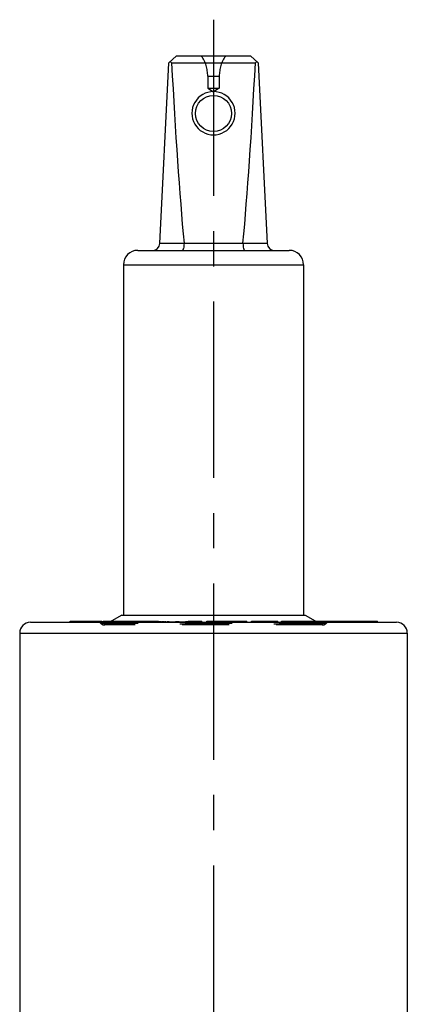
# Model space of a CAD drawing. Header units: millimetres. Extents: x 0 to 1000, y 0 to 1000.
# Tile 7 of 7: x 473 to 527, y 531 to 668. Entities that reach past the tile are written whole.
import ezdxf

# ---------------------------------------------------------------- set-up
doc = ezdxf.new("R2010")
doc.units = ezdxf.units.MM
doc.header["$LTSCALE"] = 65.185185
doc.linetypes.add('CENTER', pattern=[0.6, 0.375, -0.075, 0.075, -0.075])
doc.linetypes.add('HIDDEN', pattern=[0.2, 0.1, -0.1])
doc.layers.get('0').update_dxf_attribs({"linetype": 'CONTINUOUS'})
for name, color, linetype in [('ACHSEN_S', 7, 'CONTINUOUS'), ('DEFAULT_2', 8, 'HIDDEN'), ('KOERPER', 7, 'CONTINUOUS'), ('KONST.EL_MIT_GEO', 7, 'CONTINUOUS')]:
    doc.layers.add(name, color=color, linetype=linetype)

msp = doc.modelspace()

# ---------------------------------------------------------------- linework, layer by layer
at = {"color": 7, "linetype": 'Continuous'}
for p, q in [((493.8, 661.55), (494.85, 662.55)), ((494.85, 662.55), (505.15, 662.55)), ((506.2, 661.55), (505.15, 662.55)), ((492.55, 636.5), (493.8, 661.55)), ((494.19, 661.55), (505.81, 661.55)), ((506.2, 661.55), (507.45, 636.5)), ((489.5, 635.55), (510.5, 635.55)), ((492.55, 636.55), (495.91, 636.55)), ((504.09, 636.5), (495.91, 636.5)), ((504.09, 636.55), (507.45, 636.55)), ((487.5, 633.55), (487.5, 584.95)), ((487.5, 633.55), (512.5, 633.55)), ((512.5, 633.55), (512.5, 584.95))]:
    msp.add_line(p, q, dxfattribs=at)
msp.add_circle((500, 654.55), 2.5, dxfattribs=at)
for centre, radius, start, end in [((500, 654.57), 3, 359.9998, 180.0002), ((500, 654.57), 3, 179.9998, 0.0002), ((489.5, 633.55), 2, 90, 180), ((491.55, 636.55), 1, 270, 357.14), ((495.42, 636.51), 0.483, 359.2765, 5.2), ((504.58, 636.51), 0.483, 174.8, 180.7235), ((508.45, 636.55), 1, 182.86, 270), ((510.5, 633.55), 2, 0, 90)]:
    msp.add_arc(centre, radius, start, end, dxfattribs=at)
for centre, major_axis, ratio, start_param, end_param in [((500, 667.45), (8.5, 0), 0.951289, -2.356194, -2.324149), ((500, 785.65), (0, 170.14), 0.049958, -3.894945, -3.644174), ((500, 785.65), (0, 170.14), 0.049958, -2.639011, -2.38824), ((500, 667.45), (8.5, 0), 0.951289, -0.817444, -0.785398)]:
    msp.add_ellipse(centre, major_axis=major_axis, ratio=ratio, start_param=start_param, end_param=end_param, dxfattribs=at)
for points in [[(495.91, 636.5), (495.91, 636.38), (495.89, 636.15), (495.85, 635.88), (495.79, 635.71), (495.75, 635.62), (495.7, 635.55), (495.66, 635.55)], [(504.09, 636.5), (504.09, 636.38), (504.11, 636.15), (504.15, 635.88), (504.21, 635.71), (504.25, 635.62), (504.3, 635.55), (504.34, 635.55)]]:
    msp.add_open_spline(points, degree=3, knots=[0, 0, 0, 0, 0.366999, 0.674921, 0.794782, 0.888179, 1, 1, 1, 1], dxfattribs=at)
at = {"layer": 'ACHSEN_S', "color": 40, "linetype": 'CENTER'}
msp.add_line((500, 667.55), (500, 333.23), dxfattribs=at)
at = {"layer": 'DEFAULT_2', "color": 8, "linetype": 'HIDDEN'}
for p, q in [((499.2, 659.72), (499.2, 658.03)), ((499.2, 659.72), (500.8, 659.72)), ((500.8, 659.72), (500.8, 658.03)), ((499.2, 658.03), (500, 657.55)), ((499.2, 658.03), (500.8, 658.03)), ((500.8, 658.03), (500, 657.55)), ((487.5, 584.95), (512.5, 584.95))]:
    msp.add_line(p, q, dxfattribs=at)
for centre, start, end in [((494.2, 659.72), 0, 34.4115), ((505.8, 659.72), 145.5885, 180)]:
    msp.add_arc(centre, 5, start, end, dxfattribs=at)
at = {"layer": 'KOERPER', "color": 7, "linetype": 'Continuous'}
for p, q in [((487.3, 584.95), (485.57, 583.95)), ((487.3, 584.95), (512.7, 584.95)), ((512.7, 584.95), (514.43, 583.95)), ((480.1, 583.95), (480.1, 584.1)), ((480.1, 584.1), (484.52, 584.1)), ((480.11, 583.95), (480.11, 584.1)), ((481.75, 583.95), (481.75, 584.1)), ((482.45, 583.95), (482.45, 584.1)), ((483.93, 583.95), (483.93, 584.1)), ((484.02, 583.95), (484.02, 584.1)), ((484.1, 583.95), (484.1, 584.1)), ((484.52, 583.95), (484.52, 584.1)), ((484.7, 583.95), (484.7, 584.1)), ((484.7, 584.1), (485.83, 584.1)), ((485.42, 583.95), (485.42, 584.1)), ((514.17, 584.1), (522.74, 584.1)), ((514.22, 584.07), (514.22, 584.1)), ((515.29, 583.95), (515.29, 584.1)), ((515.46, 583.95), (515.46, 584.1)), ((515.76, 583.95), (515.76, 584.1)), ((516.72, 583.95), (516.72, 584.1)), ((519.8, 583.95), (519.8, 584.1)), ((522.74, 583.95), (522.74, 584.1))]:
    msp.add_line(p, q, dxfattribs=at)
at = {"layer": 'KOERPER', "color": 8, "linetype": 'HIDDEN'}
for p, q in [((484.52, 583.95), (480.1, 583.95)), ((480.51, 583.95), (480.51, 584.1)), ((481, 583.95), (481, 584.1)), ((482.31, 583.95), (482.31, 584.1)), ((483.31, 583.95), (483.31, 584.1)), ((484.13, 583.95), (484.13, 584.1)), ((496.36, 583.95), (484.7, 583.95)), ((484.79, 583.95), (484.79, 584.1)), ((485.57, 583.95), (485.1, 583.68)), ((485.83, 584.1), (496.36, 584.1)), ((487, 583.95), (487, 584.1)), ((487.08, 583.95), (487.08, 584.1)), ((487.26, 583.95), (487.26, 584.1)), ((487.37, 583.95), (487.37, 584.1)), ((487.89, 583.95), (487.89, 584.1)), ((487.97, 583.95), (487.97, 584.1)), ((488.6, 583.95), (488.6, 584.1)), ((489.04, 583.95), (489.04, 584.1)), ((489.2, 583.95), (489.2, 584.1)), ((489.38, 583.95), (489.38, 584.1)), ((489.66, 583.95), (489.66, 584.1)), ((490, 583.95), (490, 584.1)), ((490.25, 583.95), (490.25, 584.1)), ((490.37, 583.95), (490.37, 584.1)), ((490.41, 583.95), (490.41, 584.1)), ((490.49, 583.95), (490.49, 584.1)), ((490.87, 583.95), (490.87, 584.1)), ((491.15, 583.95), (491.15, 584.1)), ((491.18, 583.95), (491.18, 584.1)), ((491.24, 583.95), (491.24, 584.1)), ((491.64, 583.95), (491.64, 584.1)), ((492.48, 583.95), (492.48, 584.1)), ((492.66, 583.95), (492.66, 584.1)), ((492.67, 583.95), (492.67, 584.1)), ((492.94, 583.95), (492.94, 584.1)), ((493.04, 583.95), (493.04, 584.1)), ((493.31, 583.95), (493.31, 584.1)), ((493.32, 583.95), (493.32, 584.1)), ((493.65, 583.95), (493.65, 584.1)), ((493.77, 583.95), (493.77, 584.1)), ((493.78, 583.95), (493.78, 584.1)), ((493.81, 583.95), (493.81, 584.1)), ((494.8, 583.95), (494.8, 584.1)), ((495.01, 583.95), (495.01, 584.1)), ((495.17, 583.95), (495.17, 584.1)), ((496.19, 583.95), (496.19, 584.1)), ((496.36, 583.95), (496.36, 584.1)), ((496.5, 583.95), (496.5, 584.1)), ((496.5, 584.1), (498.39, 584.1)), ((498.39, 583.95), (496.5, 583.95)), ((496.51, 583.95), (496.51, 584.1)), ((497.04, 583.95), (497.04, 584.1)), ((497.86, 583.95), (497.86, 584.1)), ((498.39, 583.95), (498.39, 584.1)), ((498.39, 583.95), (498.39, 584.1)), ((499.09, 583.95), (499.09, 584.1)), ((499.09, 584.1), (504.61, 584.1)), ((504.61, 583.95), (499.09, 583.95)), ((499.18, 583.95), (499.18, 584.1)), ((500.37, 583.95), (500.37, 584.1)), ((500.72, 583.95), (500.72, 584.1)), ((501.44, 583.95), (501.44, 584.1)), ((501.7, 583.95), (501.7, 584.1)), ((502.14, 583.95), (502.14, 584.1)), ((502.59, 583.95), (502.59, 584.1)), ((502.94, 583.95), (502.94, 584.1)), ((503.06, 583.95), (503.06, 584.1)), ((503.29, 583.95), (503.29, 584.1)), ((504.58, 583.95), (504.58, 584.1)), ((504.61, 583.95), (504.61, 584.1)), ((505.27, 583.95), (505.27, 584.1)), ((505.27, 584.1), (508.95, 584.1)), ((508.95, 583.95), (505.27, 583.95)), ((505.31, 583.95), (505.31, 584.1)), ((505.7, 583.95), (505.7, 584.1)), ((506.82, 583.95), (506.82, 584.1)), ((506.96, 583.95), (506.96, 584.1)), ((508.03, 583.95), (508.03, 584.1)), ((508.23, 583.95), (508.23, 584.1)), ((508.27, 583.95), (508.27, 584.1)), ((508.51, 583.95), (508.51, 584.1)), ((508.95, 583.95), (508.95, 584.1)), ((509.45, 583.95), (509.45, 584.1)), ((509.45, 584.1), (514.17, 584.1)), ((522.74, 583.95), (509.45, 583.95)), ((509.57, 583.95), (509.57, 584.1)), ((509.75, 583.95), (509.75, 584.1)), ((511.08, 583.95), (511.08, 584.1)), ((511.61, 583.95), (511.61, 584.1)), ((511.82, 583.95), (511.82, 584.1)), ((512.15, 583.95), (512.15, 584.1)), ((512.37, 583.95), (512.37, 584.1)), ((512.58, 583.95), (512.58, 584.1)), ((512.88, 583.95), (512.88, 584.1)), ((512.9, 583.95), (512.9, 584.1)), ((512.92, 583.95), (512.92, 584.1)), ((513.09, 583.95), (513.09, 584.1)), ((513.1, 583.95), (513.1, 584.1)), ((513.32, 583.95), (513.32, 584.1)), ((513.68, 583.95), (513.68, 584.1)), ((513.98, 583.95), (513.98, 584.1)), ((514.22, 583.95), (514.22, 584.07)), ((514.41, 583.95), (514.41, 584.1)), ((514.43, 583.95), (514.9, 583.68)), ((515.16, 583.95), (515.16, 584.1)), ((515.32, 583.95), (515.32, 584.1)), ((516.47, 583.95), (516.47, 584.1)), ((516.81, 583.95), (516.81, 584.1)), ((517.07, 583.95), (517.07, 584.1)), ((517.77, 583.95), (517.77, 584.1)), ((518.07, 583.95), (518.07, 584.1)), ((518.21, 583.95), (518.21, 584.1)), ((518.24, 583.95), (518.24, 584.1)), ((519.31, 583.95), (519.31, 584.1)), ((520.14, 583.95), (520.14, 584.1)), ((520.21, 583.95), (520.21, 584.1)), ((520.41, 583.95), (520.41, 584.1)), ((520.44, 583.95), (520.44, 584.1)), ((520.51, 583.95), (520.51, 584.1)), ((520.61, 583.95), (520.61, 584.1)), ((520.72, 583.95), (520.72, 584.1)), ((521.1, 583.95), (521.1, 584.1)), ((521.13, 583.95), (521.13, 584.1)), ((521.28, 583.95), (521.28, 584.1)), ((521.31, 583.95), (521.31, 584.1)), ((521.36, 583.95), (521.36, 584.1)), ((521.5, 583.95), (521.5, 584.1)), ((521.61, 583.95), (521.61, 584.1)), ((521.72, 583.95), (521.72, 584.1)), ((521.77, 583.95), (521.77, 584.1)), ((521.78, 583.95), (521.78, 584.1)), ((521.82, 583.95), (521.82, 584.1)), ((521.82, 583.95), (521.82, 584.1)), ((521.97, 583.95), (521.97, 584.1)), ((522.01, 583.95), (522.01, 584.1)), ((522.4, 583.95), (522.4, 584.1))]:
    msp.add_line(p, q, dxfattribs=at)
at = {"layer": 'KONST.EL_MIT_GEO', "color": 7, "linetype": 'Continuous'}
for p, q in [((474.6, 583.95), (525.4, 583.95)), ((473.1, 582.45), (473.1, 519.27)), ((473.1, 582.45), (526.9, 582.45)), ((526.9, 582.45), (526.9, 519.27))]:
    msp.add_line(p, q, dxfattribs=at)
at = {"layer": 'KONST.EL_MIT_GEO', "color": 8, "linetype": 'HIDDEN'}
for p, q in [((515.64, 583.79), (484.36, 583.79)), ((515.2, 583.6), (484.8, 583.6)), ((514.9, 583.68), (485.1, 583.68))]:
    msp.add_line(p, q, dxfattribs=at)
at = {"layer": 'KONST.EL_MIT_GEO', "color": 7, "linetype": 'Continuous'}
for centre, start, end in [((474.6, 582.45), 90, 180), ((525.4, 582.45), 0, 90)]:
    msp.add_arc(centre, 1.5, start, end, dxfattribs=at)
at = {"layer": 'KONST.EL_MIT_GEO', "color": 8, "linetype": 'HIDDEN'}
for centre, radius, start, end in [((484, 583.45), 0.5, 42.9859, 90), ((484.8, 584.2), 0.6, 222.9859, 300), ((515.2, 584.2), 0.6, 240, 317.0141), ((516, 583.45), 0.5, 90, 137.0141)]:
    msp.add_arc(centre, radius, start, end, dxfattribs=at)

doc.saveas('drawing.dxf')
